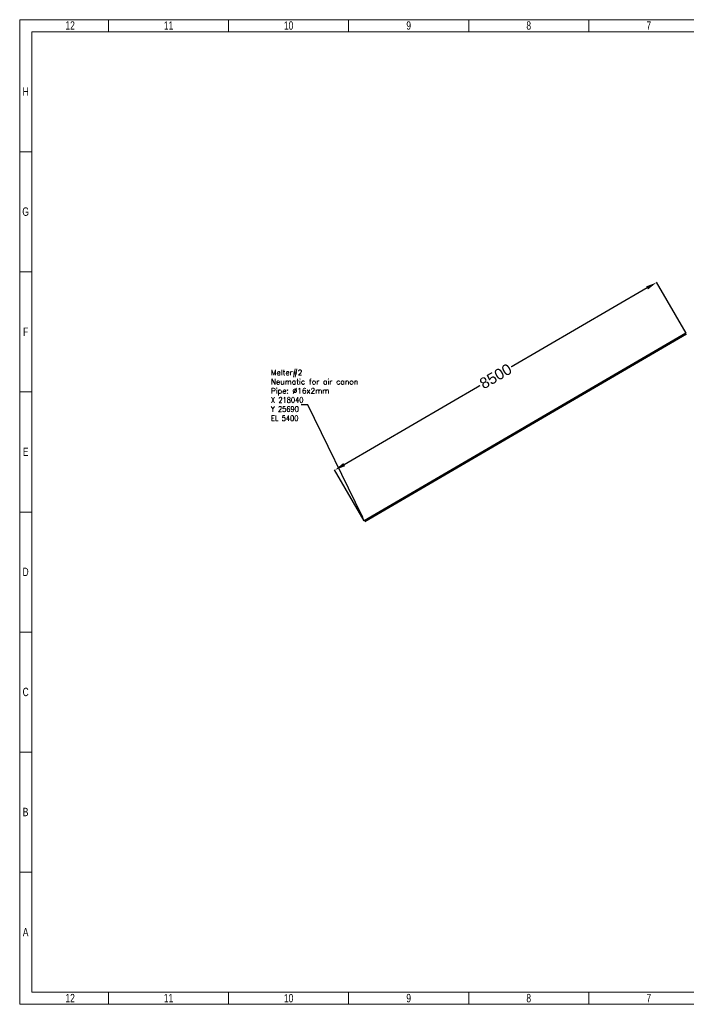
# Model space of a CAD drawing. Header units: millimetres. Extents: x 0 to 31548, y 0 to 22462.
# Tile 1 of 14: x 0 to 15210, y 0 to 22462. Entities that reach past the tile are written whole.
import ezdxf
from ezdxf import colors
from ezdxf.entities.mleader import LeaderData, LeaderLine
from ezdxf.math import Vec2, Vec3

# ---------------------------------------------------------------- set-up
doc = ezdxf.new("R2010")
doc.units = ezdxf.units.MM
doc.header["$LTSCALE"] = 0.25
doc.layers.add('Annotation', color=7, linetype='Continuous')
doc.layers.add('Dimension', color=1, linetype='Continuous')
doc.layers.add('Pipe Small Bore', color=30, linetype='Continuous', lineweight=50)
doc.styles.add('AdskIsoMetric', font='romans.shx')
doc.styles.add('SLDTEXTSTYLE3', font='TXT', dxfattribs={"width": 0.75})
doc.styles.get("Standard").update_dxf_attribs({"font": 'arial.ttf'})
doc.dimstyles.new('AdskIsoMetric', dxfattribs={"dimtxt": 2.5, "dimasz": 2.5, "dimexe": 1, "dimexo": 2, "dimgap": 0.8, "dimtad": 1, "dimdec": 0, "dimrnd": 1, "dimzin": 0, "dimdsep": 46, "dimtxsty": 'AdskIsoMetric', "dimcen": 0, "dimclrt": 7, "dimadec": 0, "dimazin": 0, "dimtfac": 1, "dimtdec": 0, "dimtmove": 1, "dimatfit": 3, "dimfxl": 1, "dimtfill": 1, "dimfrac": 2, "dimtolj": 1, "dimtzin": 0, "dimarcsym": 0})

# ---------------------------------------------------------------- blocks, each defined once
blk = doc.blocks.new('*D49')
at = {"layer": 'Defpoints', "color": 0}
for p in [(14532, 16467), (15210, 15305), (7867, 11025)]:
    blk.add_point(p, dxfattribs=at)
at = {"layer": 'Dimension', "color": 0, "lineweight": -2}
for p, q in [((15204, 15314), (14529, 16472)), ((14316, 16342), (11186, 14517)), ((7405, 12313), (10535, 14137)), ((7861, 11033), (7186, 12191))]:
    blk.add_line(p, q, dxfattribs=at)
at = {"layer": 'Dimension', "color": 0}
for points in [[(14337, 16306), (14295, 16378), (14532, 16467)], [(7384, 12349), (7426, 12277), (7189, 12187)]]:
    blk.add_solid(points, dxfattribs=at)
at = {"layer": 'Dimension', "color": 7, "insert": (10860, 14327), "char_height": 250, "attachment_point": 5, "rotation": 30.2387, "bg_fill": 3, "box_fill_scale": 1.1, "bg_fill_color": 257, "bg_fill_transparency": 0}
blk.add_mtext('\\A1;8500', dxfattribs=at)
blk = doc.blocks.new('cajetin')
at = {"color": 7, "linetype": 'Continuous', "lineweight": 18}
for p, q in [((0, 0), (0, 615)), ((0, 615), (861, 615)), ((55.5, 607.5), (55.5, 615)), ((130.5, 607.5), (130.5, 615)), ((205.5, 607.5), (205.5, 615)), ((280.5, 607.5), (280.5, 615)), ((355.5, 607.5), (355.5, 615)), ((430.5, 607.5), (430.5, 615)), ((505.5, 607.5), (505.5, 615)), ((580.5, 607.5), (580.5, 615)), ((655.5, 607.5), (655.5, 615)), ((730.5, 607.5), (730.5, 615)), ((805.5, 607.5), (805.5, 615)), ((861, 615), (861, 0)), ((7.5, 7.5), (7.5, 607.5)), ((7.5, 607.5), (853.5, 607.5)), ((430.5, 607.5), (430.5, 607.5)), ((853.5, 607.5), (853.5, 7.5)), ((7.5, 532.5), (0, 532.5)), ((853.5, 532.5), (861, 532.5)), ((7.5, 457.5), (0, 457.5)), ((853.5, 457.5), (861, 457.5)), ((7.5, 382.5), (0, 382.5)), ((853.5, 382.5), (861, 382.5)), ((7.5, 307.5), (0, 307.5)), ((7.5, 307.5), (7.5, 307.5)), ((853.5, 307.5), (861, 307.5)), ((853.5, 307.5), (853.5, 307.5)), ((7.5, 232.5), (0, 232.5)), ((853.5, 232.5), (861, 232.5)), ((7.5, 157.5), (0, 157.5)), ((853.5, 157.5), (861, 157.5)), ((7.5, 82.5), (0, 82.5)), ((853.5, 82.5), (861, 82.5)), ((853.5, 7.5), (7.5, 7.5)), ((55.5, 7.5), (55.5, 0)), ((130.5, 7.5), (130.5, 0)), ((205.5, 7.5), (205.5, 0)), ((280.5, 7.5), (280.5, 0)), ((355.5, 7.5), (355.5, 0)), ((430.5, 7.5), (430.5, 7.5)), ((430.5, 7.5), (430.5, 0)), ((505.5, 7.5), (505.5, 0)), ((580.5, 7.5), (580.5, 0)), ((655.5, 7.5), (655.5, 0)), ((730.5, 7.5), (730.5, 0)), ((805.5, 7.5), (805.5, 0)), ((861, 0), (0, 0))]:
    blk.add_line(p, q, dxfattribs=at)
at = {"color": 7, "linetype": 'Continuous', "lineweight": 0, "char_height": 5.25, "attachment_point": 2, "style": 'SLDTEXTSTYLE3'}
for s, insert in [('12', (31.51, 613.99)), ('11', (93.01, 613.99)), ('10', (168.01, 613.99)), ('9', (243.01, 613.99)), ('8', (318.01, 613.99)), ('7', (393.01, 613.99)), ('6', (468.01, 613.99)), ('5', (543.01, 613.99)), ('4', (618.01, 613.99)), ('3', (693.01, 613.99)), ('2', (768.01, 613.99)), ('1', (829.51, 613.99)), ('H', (3.75, 572.74)), ('H', (857.25, 572.74)), ('G', (3.68, 497.74)), ('G', (857.18, 497.74)), ('F', (3.71, 422.74)), ('F', (857.21, 422.74)), ('E', (3.74, 347.74)), ('E', (857.24, 347.74)), ('D', (3.68, 272.74)), ('D', (857.18, 272.74)), ('C', (3.73, 197.74)), ('C', (857.23, 197.74)), ('B', (3.69, 122.74)), ('B', (857.19, 122.74)), ('A', (3.7, 47.74)), ('A', (857.2, 47.74)), ('12', (31.51, 6.49)), ('11', (93.01, 6.49)), ('10', (168.01, 6.49)), ('9', (243.01, 6.49)), ('8', (318.01, 6.49)), ('7', (393.01, 6.49)), ('6', (468.01, 6.49)), ('5', (543.01, 6.49)), ('4', (618.01, 6.49)), ('3', (693.01, 6.49)), ('2', (768.01, 6.49)), ('1', (829.51, 6.49))]:
    blk.add_mtext(s, dxfattribs=dict(at, insert=insert))

msp = doc.modelspace()

# ---------------------------------------------------------------- dimensions: what is measured, and where the dimension line sits
at = {"layer": 'Dimension'}
dim = msp.add_aligned_dim(p1=(7866.5, 11024.6), p2=(15209.5, 15305), distance=1345.5, dimstyle='AdskIsoMetric', override={"dimscale": 5, "dimtxt": 50, "dimasz": 50, "dimtad": 0, "dimrnd": 10, "dimtxsty": 'Standard', "dimtfill": 1, "dimtfillclr": 0}, dxfattribs=at)
dim.commit()
dim.dimension.update_dxf_attribs({"geometry": '*D49', "text_midpoint": (10860.4, 14327.2)})

# ---------------------------------------------------------------- next in the draw order: linework, layer by layer
at = {"layer": 'Pipe Small Bore'}
msp.add_lwpolyline([(7866.5, 11024.6), (15210.4, 15304.5)], dxfattribs=at)

# ---------------------------------------------------------------- next in the draw order: block references
at = {"xscale": 36.5234375, "yscale": 36.5234375, "zscale": 36.5234375}
msp.add_blockref('cajetin', (0, 0), dxfattribs=at)

# ---------------------------------------------------------------- next in the draw order: texts
at = {"insert": (5731.4, 14474.4), "char_height": 125, "attachment_point": 1, "style": 'AdskIsoMetric'}
msp.add_mtext_dynamic_manual_height_columns('Melter#2^JNeumatic for air canon^JPipe: %%C16x2mm^J{\\W0.8;X 218040^JY 25690^JEL 5400}', width=199051.183, gutter_width=625, heights=[0], dxfattribs=at)

# ---------------------------------------------------------------- next in the draw order: leaders
at = {"layer": 'Annotation'}
ml = msp.add_multileader_mtext('Standard', dxfattribs=at)
ml.set_content('')
ml.set_leader_properties()
ml.build(insert=Vec2(0, 0))
ml.multileader.update_dxf_attribs({"dogleg_length": 3.06, "arrow_head_size": 125})
ctx = ml.context
ctx.base_point, ctx.char_height, ctx.arrow_head_size, ctx.landing_gap_size, ctx.plane_origin = Vec3(6419.8, 13678.4), 200, 125, 100, Vec3(13831.1, 284.5)
notes = []
notes.append((ctx, [(0, (1, 1, 0), (6572.9, 13678.4), (-1, 0), 153.1, [(0, [(7866.5, 11024.6)], 256, [])])]))
ctx.mtext, ml.multileader.dxf.content_type = None, 0
for ctx, leaders in notes:
    for number, flags, end, landing, length, lines in leaders:
        leader = LeaderData()
        leader.index, (leader.has_last_leader_line, leader.has_dogleg_vector, leader.attachment_direction) = number, flags
        leader.last_leader_point, leader.dogleg_vector, leader.dogleg_length = Vec3(end), Vec3(landing), length
        for number, points, colour, breaks in lines:
            line = LeaderLine()
            line.index, line.vertices, line.color, line.breaks = number, Vec3.list(points), colors.encode_raw_color(colour), breaks
            leader.lines.append(line)
        ctx.leaders.append(leader)

doc.saveas('drawing.dxf')
